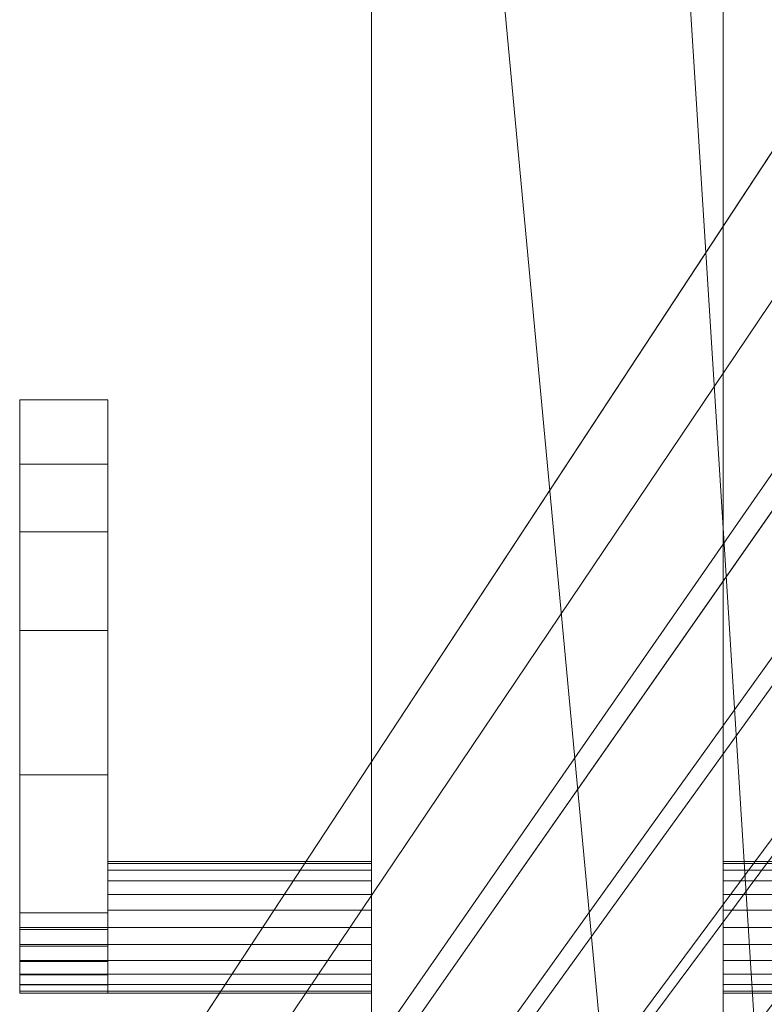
# Model space of a CAD drawing. Header units: inches. Extents: x 271 to 895, y -149 to 1304.
# Tile 95 of 256: x 309.66 to 313.89, y 9.76 to 15.36. Entities that reach past the tile are written whole.
import ezdxf

# ---------------------------------------------------------------- set-up
doc = ezdxf.new("R2010")
doc.units = ezdxf.units.IN
doc.header["$MEASUREMENT"] = 0
for name, color, linetype, lineweight in [('A-CLNG', 13, 'Continuous', 9), ('A-DOOR', 31, 'Continuous', 9), ('A-FLOR', 192, 'Continuous', 9), ('A-ROOF', 132, 'Continuous', 9), ('A-WALL', 90, 'Continuous', 9)]:
    doc.layers.add(name, color=color, linetype=linetype, lineweight=lineweight)

# ---------------------------------------------------------------- blocks, each defined once
blk = doc.blocks.new('Planitar - Single Door_Swapper - 7_0_ x 2_8_-5995056-_3D_')
at = {"layer": 'A-DOOR'}
mesh = blk.add_polyface(dxfattribs=at)
corners = [(-13.875, 2, 40), (-13.8622, 2, 40.0971), (-13.8248, 2, 40.1875), (-13.7652, 2, 40.2652), (-13.6875, 2, 40.3248), (-13.5971, 2, 40.3622), (-13.5, 2, 40.375), (-10.5, 2, 40.375), (-10.5, 2, 40.1875), (-10.8668, 2, 40.057), (-11.252, 2, 40), (-11.8125, 2, 40), (-12.6329, 2, 39.8976), (-13.4167, 2, 39.6344), (-13.5121, 2, 39.6252), (-13.6068, 2, 39.6405), (-13.6945, 2, 39.6794), (-13.7694, 2, 39.7392), (-13.8268, 2, 39.816), (-13.8627, 2, 39.9049)]
mesh.append_faces([[corners[k] for k in face] for face in [(12, 6, 11), (13, 6, 12), (15, 5, 14)]], dxfattribs={"vtx0": -1, "vtx1": -1})
mesh.append_faces([[corners[k] for k in face] for face in [(17, 2, 3, 16), (16, 3, 4), (14, 5, 6, 13), (11, 6, 7, 10)]], dxfattribs={"vtx0": -1, "vtx2": -1})
mesh.append_faces([[corners[k] for k in face] for face in [(17, 18, 2)]], dxfattribs={"vtx1": -1, "vtx2": -1})
mesh.append_faces([[corners[k] for k in face] for face in [(4, 5, 15, 16), (1, 2, 18, 19)]], dxfattribs={"vtx1": -1, "vtx3": -1})
mesh.append_faces([[corners[k] for k in face] for face in [(19, 0, 1)]], dxfattribs={"vtx2": -1})
mesh.append_faces([[corners[k] for k in face] for face in [(7, 8, 9, 10)]], dxfattribs={"vtx3": -1})
mesh = blk.add_polyface(dxfattribs=at)
corners = [(-13.875, 2, 40), (-13.875, 1.5, 40), (-13.8622, 1.5, 40.0971), (-13.8248, 1.5, 40.1875), (-13.7652, 1.5, 40.2652), (-13.6875, 1.5, 40.3248), (-13.5971, 1.5, 40.3622), (-13.5, 1.5, 40.375), (-13.5, 2, 40.375), (-13.5971, 2, 40.3622), (-13.6875, 2, 40.3248), (-13.7652, 2, 40.2652), (-13.8248, 2, 40.1875), (-13.8622, 2, 40.0971)]
mesh.append_faces([[corners[k] for k in face] for face in [(9, 6, 7, 8), (2, 13, 0, 1)]], dxfattribs={"vtx0": -1})
mesh.append_faces([[corners[k] for k in face] for face in [(10, 5, 6, 9), (5, 10, 11, 4), (12, 3, 4, 11), (13, 2, 3, 12)]], dxfattribs={"vtx0": -1, "vtx2": -1})
mesh = blk.add_polyface(dxfattribs=at)
corners = [(-13.4167, 2, 39.6344), (-13.4167, 1.5, 39.6344), (-13.5121, 1.5, 39.6252), (-13.6068, 1.5, 39.6405), (-13.6945, 1.5, 39.6794), (-13.7694, 1.5, 39.7392), (-13.8268, 1.5, 39.816), (-13.8627, 1.5, 39.9049), (-13.875, 1.5, 40), (-13.875, 2, 40), (-13.8627, 2, 39.9049), (-13.8268, 2, 39.816), (-13.7694, 2, 39.7392), (-13.6945, 2, 39.6794), (-13.6068, 2, 39.6405), (-13.5121, 2, 39.6252)]
mesh.append_faces([[corners[k] for k in face] for face in [(10, 7, 8, 9)]], dxfattribs={"vtx0": -1})
mesh.append_faces([[corners[k] for k in face] for face in [(11, 6, 7, 10), (12, 5, 6, 11), (5, 12, 13, 4), (14, 3, 4, 13), (15, 2, 3, 14)]], dxfattribs={"vtx0": -1, "vtx2": -1})
mesh.append_faces([[corners[k] for k in face] for face in [(0, 1, 2, 15)]], dxfattribs={"vtx2": -1})
mesh = blk.add_polyface(dxfattribs=at)
corners = [(-13.5, 1.5, 40.375), (-10.5, 1.5, 40.375), (-10.5, 2, 40.375), (-13.5, 2, 40.375)]
mesh.append_faces([[corners[k] for k in face] for face in [(0, 1, 2, 3)]])
mesh = blk.add_polyface(dxfattribs=at)
corners = [(-11.8125, 2, 40), (-11.8125, 1.5, 40), (-12.6329, 1.5, 39.8976), (-13.4167, 1.5, 39.6344), (-13.4167, 2, 39.6344), (-12.6329, 2, 39.8976)]
mesh.append_faces([[corners[k] for k in face] for face in [(3, 4, 5, 2), (0, 1, 2, 5)]], dxfattribs={"vtx2": -1})
mesh = blk.add_polyface(dxfattribs=at)
corners = [(-11.252, 1.5, 40), (-11.8125, 1.5, 40), (-11.8125, 2, 40), (-11.252, 2, 40)]
mesh.append_faces([[corners[k] for k in face] for face in [(0, 1, 2, 3)]])
mesh = blk.add_polyface(dxfattribs=at)
corners = [(-10.5, 2, 40.1875), (-10.5, 1.5, 40.1875), (-10.8668, 1.5, 40.057), (-11.252, 1.5, 40), (-11.252, 2, 40), (-10.8668, 2, 40.057)]
mesh.append_faces([[corners[k] for k in face] for face in [(3, 4, 5, 2), (0, 1, 2, 5)]], dxfattribs={"vtx2": -1})
mesh = blk.add_polyface(dxfattribs=at)
corners = [(-10.5, 1.5, 40.375), (-10.5, 1.5, 40.1875), (-10.5, 2, 40.1875), (-10.5, 2, 40.375)]
mesh.append_faces([[corners[k] for k in face] for face in [(0, 1, 2, 3)]])
mesh = blk.add_polyface(dxfattribs=at)
corners = [(-13.875, 1.5, 40), (-13.8627, 1.5, 39.9049), (-13.8268, 1.5, 39.816), (-13.7694, 1.5, 39.7392), (-13.6945, 1.5, 39.6794), (-13.6068, 1.5, 39.6405), (-13.5121, 1.5, 39.6252), (-13.4167, 1.5, 39.6344), (-12.6329, 1.5, 39.8976), (-11.8125, 1.5, 40), (-11.252, 1.5, 40), (-10.8668, 1.5, 40.057), (-10.5, 1.5, 40.1875), (-10.5, 1.5, 40.375), (-13.5, 1.5, 40.375), (-13.5971, 1.5, 40.3622), (-13.6875, 1.5, 40.3248), (-13.7652, 1.5, 40.2652), (-13.8248, 1.5, 40.1875), (-13.8622, 1.5, 40.0971)]
mesh.append_faces([[corners[k] for k in face] for face in [(13, 11, 12)]], dxfattribs={"vtx0": -1})
mesh.append_faces([[corners[k] for k in face] for face in [(17, 3, 4, 16), (14, 8, 9, 13), (6, 14, 15)]], dxfattribs={"vtx0": -1, "vtx2": -1})
mesh.append_faces([[corners[k] for k in face] for face in [(14, 6, 7, 8), (13, 9, 10, 11)]], dxfattribs={"vtx0": -1, "vtx3": -1})
mesh.append_faces([[corners[k] for k in face] for face in [(1, 2, 19, 0)]], dxfattribs={"vtx1": -1})
mesh.append_faces([[corners[k] for k in face] for face in [(4, 5, 16), (17, 18, 3)]], dxfattribs={"vtx1": -1, "vtx2": -1})
mesh.append_faces([[corners[k] for k in face] for face in [(2, 3, 18, 19), (5, 6, 15, 16)]], dxfattribs={"vtx1": -1, "vtx3": -1})
mesh = blk.add_polyface(dxfattribs=at)
corners = [(-13.125, 1.5, 40), (-13.1378, 1.5, 39.9029), (-13.1752, 1.5, 39.8125), (-13.2348, 1.5, 39.7348), (-13.3125, 1.5, 39.6752), (-13.4029, 1.5, 39.6378), (-13.5, 1.5, 39.625), (-13.5971, 1.5, 39.6378), (-13.6875, 1.5, 39.6752), (-13.7652, 1.5, 39.7348), (-13.8248, 1.5, 39.8125), (-13.8622, 1.5, 39.9029), (-13.875, 1.5, 40), (-13.8622, 1.5, 40.0971), (-13.8248, 1.5, 40.1875), (-13.7652, 1.5, 40.2652), (-13.6875, 1.5, 40.3248), (-13.5971, 1.5, 40.3622), (-13.5, 1.5, 40.375), (-13.4029, 1.5, 40.3622), (-13.3125, 1.5, 40.3248), (-13.2348, 1.5, 40.2652), (-13.1752, 1.5, 40.1875), (-13.1378, 1.5, 40.0971)]
mesh.append_faces([[corners[k] for k in face] for face in [(1, 22, 23, 0)]], dxfattribs={"vtx0": -1})
mesh.append_faces([[corners[k] for k in face] for face in [(13, 16, 10, 12), (10, 16, 7, 9)]], dxfattribs={"vtx0": -1, "vtx1": -1, "vtx2": -1})
mesh.append_faces([[corners[k] for k in face] for face in [(7, 16, 1, 4)]], dxfattribs={"vtx0": -1, "vtx1": -1, "vtx2": -1, "vtx3": -1})
mesh.append_faces([[corners[k] for k in face] for face in [(8, 9, 7)]], dxfattribs={"vtx1": -1})
mesh.append_faces([[corners[k] for k in face] for face in [(16, 17, 20, 1)]], dxfattribs={"vtx1": -1, "vtx2": -1, "vtx3": -1})
mesh.append_faces([[corners[k] for k in face] for face in [(14, 15, 16, 13), (5, 6, 7, 4), (10, 11, 12)]], dxfattribs={"vtx2": -1})
mesh.append_faces([[corners[k] for k in face] for face in [(20, 21, 22, 1)]], dxfattribs={"vtx2": -1, "vtx3": -1})
mesh.append_faces([[corners[k] for k in face] for face in [(17, 18, 19, 20), (1, 2, 3, 4)]], dxfattribs={"vtx3": -1})
mesh = blk.add_polyface(dxfattribs=at)
corners = [(-13.875, 0, 40), (-13.875, 1.5, 40), (-13.8622, 1.5, 39.9029), (-13.8248, 1.5, 39.8125), (-13.7652, 1.5, 39.7348), (-13.6875, 1.5, 39.6752), (-13.5971, 1.5, 39.6378), (-13.5, 1.5, 39.625), (-13.4029, 1.5, 39.6378), (-13.3125, 1.5, 39.6752), (-13.2348, 1.5, 39.7348), (-13.1752, 1.5, 39.8125), (-13.1378, 1.5, 39.9029), (-13.125, 1.5, 40), (-13.125, 0, 40), (-13.1378, 0, 39.9029), (-13.1752, 0, 39.8125), (-13.2348, 0, 39.7348), (-13.3125, 0, 39.6752), (-13.4029, 0, 39.6378), (-13.5, 0, 39.625), (-13.5971, 0, 39.6378), (-13.6875, 0, 39.6752), (-13.7652, 0, 39.7348), (-13.8248, 0, 39.8125), (-13.8622, 0, 39.9029)]
mesh.append_faces([[corners[k] for k in face] for face in [(15, 12, 13, 14), (2, 25, 0, 1)]], dxfattribs={"vtx0": -1})
mesh.append_faces([[corners[k] for k in face] for face in [(16, 11, 12, 15), (18, 9, 10, 17), (17, 10, 11, 16), (19, 8, 9, 18), (8, 19, 20, 7), (21, 6, 7, 20), (22, 5, 6, 21), (24, 3, 4, 23), (23, 4, 5, 22), (25, 2, 3, 24)]], dxfattribs={"vtx0": -1, "vtx2": -1})
mesh = blk.add_polyface(dxfattribs=at)
corners = [(-13.125, 0, 40), (-13.125, 1.5, 40), (-13.1378, 1.5, 40.0971), (-13.1752, 1.5, 40.1875), (-13.2348, 1.5, 40.2652), (-13.3125, 1.5, 40.3248), (-13.4029, 1.5, 40.3622), (-13.5, 1.5, 40.375), (-13.5971, 1.5, 40.3622), (-13.6875, 1.5, 40.3248), (-13.7652, 1.5, 40.2652), (-13.8248, 1.5, 40.1875), (-13.8622, 1.5, 40.0971), (-13.875, 1.5, 40), (-13.875, 0, 40), (-13.8622, 0, 40.0971), (-13.8248, 0, 40.1875), (-13.7652, 0, 40.2652), (-13.6875, 0, 40.3248), (-13.5971, 0, 40.3622), (-13.5, 0, 40.375), (-13.4029, 0, 40.3622), (-13.3125, 0, 40.3248), (-13.2348, 0, 40.2652), (-13.1752, 0, 40.1875), (-13.1378, 0, 40.0971)]
mesh.append_faces([[corners[k] for k in face] for face in [(15, 12, 13, 14), (2, 25, 0, 1)]], dxfattribs={"vtx0": -1})
mesh.append_faces([[corners[k] for k in face] for face in [(16, 11, 12, 15), (18, 9, 10, 17), (17, 10, 11, 16), (19, 8, 9, 18), (8, 19, 20, 7), (21, 6, 7, 20), (22, 5, 6, 21), (24, 3, 4, 23), (23, 4, 5, 22), (25, 2, 3, 24)]], dxfattribs={"vtx0": -1, "vtx2": -1})
mesh = blk.add_polyface(dxfattribs=at)
corners = [(-13.125, 0, 40), (-13.1378, 0, 40.0971), (-13.1752, 0, 40.1875), (-13.2348, 0, 40.2652), (-13.3125, 0, 40.3248), (-13.4029, 0, 40.3622), (-13.5, 0, 40.375), (-13.5971, 0, 40.3622), (-13.6875, 0, 40.3248), (-13.7652, 0, 40.2652), (-13.8248, 0, 40.1875), (-13.8622, 0, 40.0971), (-13.875, 0, 40), (-13.8622, 0, 39.9029), (-13.8248, 0, 39.8125), (-13.7652, 0, 39.7348), (-13.6875, 0, 39.6752), (-13.5971, 0, 39.6378), (-13.5, 0, 39.625), (-13.4029, 0, 39.6378), (-13.3125, 0, 39.6752), (-13.2348, 0, 39.7348), (-13.1752, 0, 39.8125), (-13.1378, 0, 39.9029)]
mesh.append_faces([[corners[k] for k in face] for face in [(7, 5, 6)]], dxfattribs={"vtx0": -1})
mesh.append_faces([[corners[k] for k in face] for face in [(8, 11, 14)]], dxfattribs={"vtx0": -1, "vtx1": -1, "vtx2": -1})
mesh.append_faces([[corners[k] for k in face] for face in [(23, 4, 17, 20), (8, 14, 17, 4)]], dxfattribs={"vtx0": -1, "vtx1": -1, "vtx2": -1, "vtx3": -1})
mesh.append_faces([[corners[k] for k in face] for face in [(10, 11, 8, 9)]], dxfattribs={"vtx1": -1})
mesh.append_faces([[corners[k] for k in face] for face in [(7, 8, 4, 5)]], dxfattribs={"vtx1": -1, "vtx3": -1})
mesh.append_faces([[corners[k] for k in face] for face in [(15, 16, 17, 14), (12, 13, 14, 11), (21, 22, 23, 20)]], dxfattribs={"vtx2": -1})
mesh.append_faces([[corners[k] for k in face] for face in [(2, 3, 4, 23)]], dxfattribs={"vtx2": -1, "vtx3": -1})
mesh.append_faces([[corners[k] for k in face] for face in [(17, 18, 19, 20), (23, 0, 1, 2)]], dxfattribs={"vtx3": -1})
mesh = blk.add_polyface(dxfattribs=at)
corners = [(-13.125, -2, 40), (-13.1378, -2, 39.9029), (-13.1752, -2, 39.8125), (-13.2348, -2, 39.7348), (-13.3125, -2, 39.6752), (-13.4029, -2, 39.6378), (-13.5, -2, 39.625), (-13.5971, -2, 39.6378), (-13.6875, -2, 39.6752), (-13.7652, -2, 39.7348), (-13.8248, -2, 39.8125), (-13.8622, -2, 39.9029), (-13.875, -2, 40), (-13.8622, -2, 40.0971), (-13.8248, -2, 40.1875), (-13.7652, -2, 40.2652), (-13.6875, -2, 40.3248), (-13.5971, -2, 40.3622), (-13.5, -2, 40.375), (-13.4029, -2, 40.3622), (-13.3125, -2, 40.3248), (-13.2348, -2, 40.2652), (-13.1752, -2, 40.1875), (-13.1378, -2, 40.0971)]
mesh.append_faces([[corners[k] for k in face] for face in [(7, 5, 6)]], dxfattribs={"vtx0": -1})
mesh.append_faces([[corners[k] for k in face] for face in [(8, 11, 14)]], dxfattribs={"vtx0": -1, "vtx1": -1, "vtx2": -1})
mesh.append_faces([[corners[k] for k in face] for face in [(23, 4, 17, 20), (8, 14, 17, 4)]], dxfattribs={"vtx0": -1, "vtx1": -1, "vtx2": -1, "vtx3": -1})
mesh.append_faces([[corners[k] for k in face] for face in [(10, 11, 8, 9)]], dxfattribs={"vtx1": -1})
mesh.append_faces([[corners[k] for k in face] for face in [(7, 8, 4, 5)]], dxfattribs={"vtx1": -1, "vtx3": -1})
mesh.append_faces([[corners[k] for k in face] for face in [(15, 16, 17, 14), (12, 13, 14, 11), (21, 22, 23, 20)]], dxfattribs={"vtx2": -1})
mesh.append_faces([[corners[k] for k in face] for face in [(2, 3, 4, 23)]], dxfattribs={"vtx2": -1, "vtx3": -1})
mesh.append_faces([[corners[k] for k in face] for face in [(17, 18, 19, 20), (23, 0, 1, 2)]], dxfattribs={"vtx3": -1})
mesh = blk.add_polyface(dxfattribs=at)
corners = [(-13.125, -2, 40), (-13.125, -3.5, 40), (-13.1378, -3.5, 39.9029), (-13.1752, -3.5, 39.8125), (-13.2348, -3.5, 39.7348), (-13.3125, -3.5, 39.6752), (-13.4029, -3.5, 39.6378), (-13.5, -3.5, 39.625), (-13.5971, -3.5, 39.6378), (-13.6875, -3.5, 39.6752), (-13.7652, -3.5, 39.7348), (-13.8248, -3.5, 39.8125), (-13.8622, -3.5, 39.9029), (-13.875, -3.5, 40), (-13.875, -2, 40), (-13.8622, -2, 39.9029), (-13.8248, -2, 39.8125), (-13.7652, -2, 39.7348), (-13.6875, -2, 39.6752), (-13.5971, -2, 39.6378), (-13.5, -2, 39.625), (-13.4029, -2, 39.6378), (-13.3125, -2, 39.6752), (-13.2348, -2, 39.7348), (-13.1752, -2, 39.8125), (-13.1378, -2, 39.9029)]
mesh.append_faces([[corners[k] for k in face] for face in [(15, 12, 13, 14), (2, 25, 0, 1)]], dxfattribs={"vtx0": -1})
mesh.append_faces([[corners[k] for k in face] for face in [(16, 11, 12, 15), (18, 9, 10, 17), (17, 10, 11, 16), (19, 8, 9, 18), (8, 19, 20, 7), (21, 6, 7, 20), (22, 5, 6, 21), (24, 3, 4, 23), (23, 4, 5, 22), (25, 2, 3, 24)]], dxfattribs={"vtx0": -1, "vtx2": -1})
mesh = blk.add_polyface(dxfattribs=at)
corners = [(-13.875, -2, 40), (-13.875, -3.5, 40), (-13.8622, -3.5, 40.0971), (-13.8248, -3.5, 40.1875), (-13.7652, -3.5, 40.2652), (-13.6875, -3.5, 40.3248), (-13.5971, -3.5, 40.3622), (-13.5, -3.5, 40.375), (-13.4029, -3.5, 40.3622), (-13.3125, -3.5, 40.3248), (-13.2348, -3.5, 40.2652), (-13.1752, -3.5, 40.1875), (-13.1378, -3.5, 40.0971), (-13.125, -3.5, 40), (-13.125, -2, 40), (-13.1378, -2, 40.0971), (-13.1752, -2, 40.1875), (-13.2348, -2, 40.2652), (-13.3125, -2, 40.3248), (-13.4029, -2, 40.3622), (-13.5, -2, 40.375), (-13.5971, -2, 40.3622), (-13.6875, -2, 40.3248), (-13.7652, -2, 40.2652), (-13.8248, -2, 40.1875), (-13.8622, -2, 40.0971)]
mesh.append_faces([[corners[k] for k in face] for face in [(15, 12, 13, 14), (2, 25, 0, 1)]], dxfattribs={"vtx0": -1})
mesh.append_faces([[corners[k] for k in face] for face in [(16, 11, 12, 15), (18, 9, 10, 17), (17, 10, 11, 16), (19, 8, 9, 18), (8, 19, 20, 7), (21, 6, 7, 20), (22, 5, 6, 21), (24, 3, 4, 23), (23, 4, 5, 22), (25, 2, 3, 24)]], dxfattribs={"vtx0": -1, "vtx2": -1})
blk = doc.blocks.new('Planitar - Swap_Flush Panel - Planitar - Swap_Flush Panel-5960983-_3D_')
at = {"layer": 'A-DOOR'}
mesh = blk.add_polyface(dxfattribs=at)
corners = [(-16, -1), (-16, 1), (16, 1), (16, -1)]
mesh.append_faces([[corners[k] for k in face] for face in [(0, 1, 2, 3)]])
mesh = blk.add_polyface(dxfattribs=at)
corners = [(16, 1), (-16, 1), (-16, 1, 84), (16, 1, 84)]
mesh.append_faces([[corners[k] for k in face] for face in [(0, 1, 2, 3)]])
mesh = blk.add_polyface(dxfattribs=at)
corners = [(16, 1, 84), (-16, 1, 84), (-16, -1, 84), (16, -1, 84)]
mesh.append_faces([[corners[k] for k in face] for face in [(0, 1, 2, 3)]])
mesh = blk.add_polyface(dxfattribs=at)
corners = [(-16, -1), (16, -1), (16, -1, 84), (-16, -1, 84)]
mesh.append_faces([[corners[k] for k in face] for face in [(0, 1, 2, 3)]])

msp = doc.modelspace()

# ---------------------------------------------------------------- block references
at = {"layer": 'A-DOOR', "rotation": 89.99999999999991}
for name, p in [('Planitar - Swap_Flush Panel - Planitar - Swap_Flush Panel-5960983-_3D_', (312.6557, 23.7004, -54)), ('Planitar - Single Door_Swapper - 7_0_ x 2_8_-5995056-_3D_', (311.6557, 23.7004, -54))]:
    msp.add_blockref(name, p, dxfattribs=at)

# ---------------------------------------------------------------- meshes
at = {"layer": 'A-CLNG'}
mesh = msp.add_polyface(dxfattribs=at)
corners = [(853.4057, 143.9504, 112), (853.4057, -15.2996, 112), (868.4095, -15.2996, 112), (868.4095, 143.9504, 112), (307.6557, -17.0304, 112), (307.6557, 91.7004, 112), (283.6648, 91.7004, 112), (283.6648, -17.0304, 112), (307.6557, 107.7004, 112), (307.6557, 327.0366, 112), (296.4057, 327.0366, 112), (296.4057, 107.7004, 112), (307.6557, 343.0365, 112), (307.6557, 488.2004, 112), (307.6557, 492.2004, 112), (306.6557, 492.2004, 112), (296.4057, 492.2004, 112), (296.4057, 343.0365, 112)]
mesh.append_faces([[corners[k] for k in face] for face in [(2, 3, 0, 1), (5, 6, 7, 4), (9, 10, 11, 8)]])
mesh.append_faces([[corners[k] for k in face] for face in [(17, 12, 13, 16)]], dxfattribs={"vtx2": -1})
mesh.append_faces([[corners[k] for k in face] for face in [(13, 14, 15, 16)]], dxfattribs={"vtx3": -1})
mesh = msp.add_polyface(dxfattribs=at)
corners = [(853.4057, 143.9504, 111.5), (868.4095, 143.9504, 111.5), (868.4095, -15.2996, 111.5), (853.4057, -15.2996, 111.5), (307.6557, -17.0304, 111.5), (283.6648, -17.0304, 111.5), (283.6648, 91.7004, 111.5), (307.6557, 91.7004, 111.5), (307.6557, 107.7004, 111.5), (296.4057, 107.7004, 111.5), (296.4057, 327.0366, 111.5), (307.6557, 327.0366, 111.5), (307.6557, 343.0365, 111.5), (296.4057, 343.0365, 111.5), (296.4057, 492.2004, 111.5), (306.6557, 492.2004, 111.5), (307.6557, 492.2004, 111.5)]
mesh.append_faces([[corners[k] for k in face] for face in [(1, 2, 3, 0), (7, 4, 5, 6), (8, 9, 10, 11)]])
mesh.append_faces([[corners[k] for k in face] for face in [(15, 13, 14)]], dxfattribs={"vtx0": -1})
mesh.append_faces([[corners[k] for k in face] for face in [(12, 13, 15, 16)]], dxfattribs={"vtx1": -1})
mesh = msp.add_polyface(dxfattribs=at)
corners = [(304.4057, 101.2004, 225.962), (291.6649, 101.2004, 216.62), (291.6649, -19.2996, 216.62), (405.4095, -19.2996, 300.0211), (405.4095, 142.7004, 300.0211), (304.4057, 142.7004, 225.962), (324.0269, 85.7634, 240.3489), (323.2044, 85.8633, 239.7458), (322.4297, 86.1571, 239.1777), (321.7478, 86.6278, 238.6777), (321.1983, 87.248, 238.2748), (320.8133, 87.9817, 237.9925), (320.615, 88.7861, 237.8471), (320.615, 89.6147, 237.8471), (320.8133, 90.4192, 237.9925), (321.1983, 91.1529, 238.2748), (321.7478, 91.7731, 238.6777), (322.4297, 92.2438, 239.1777), (323.2044, 92.5376, 239.7458), (324.0269, 92.6374, 240.3489), (324.8495, 92.5376, 240.952), (325.6242, 92.2438, 241.52), (326.3061, 91.7731, 242.02), (326.8556, 91.1529, 242.4229), (327.2406, 90.4192, 242.7052), (327.4389, 89.6147, 242.8506), (327.4389, 88.7861, 242.8506), (327.2406, 87.9817, 242.7052), (326.8556, 87.248, 242.4229), (326.3061, 86.6278, 242.02), (325.6242, 86.1571, 241.52), (324.8495, 85.8633, 240.952), (378.8038, 85.7634, 280.5129), (377.9813, 85.8633, 279.9098), (377.2066, 86.1571, 279.3418), (376.5247, 86.6278, 278.8418), (375.9752, 87.248, 278.4389), (375.5901, 87.9817, 278.1566), (375.3919, 88.7861, 278.0112), (375.3919, 89.6147, 278.0112), (375.5901, 90.4192, 278.1566), (375.9752, 91.1529, 278.4389), (376.5247, 91.7731, 278.8418), (377.2066, 92.2438, 279.3418), (377.9813, 92.5376, 279.9098), (378.8038, 92.6374, 280.5129), (379.6263, 92.5376, 281.116), (380.4011, 92.2438, 281.6841), (381.083, 91.7731, 282.1841), (381.6324, 91.1529, 282.5869), (382.0175, 90.4192, 282.8693), (382.2158, 89.6147, 283.0147), (382.2158, 88.7861, 283.0147), (382.0175, 87.9817, 282.8693), (381.6324, 87.248, 282.5869), (381.083, 86.6278, 282.1841), (380.4011, 86.1571, 281.6841), (379.6263, 85.8633, 281.116), (324.0269, 21.7634, 240.3489), (323.2044, 21.8633, 239.7458), (322.4297, 22.1571, 239.1777), (321.7478, 22.6278, 238.6777), (321.1983, 23.248, 238.2748), (320.8133, 23.9817, 237.9925), (320.615, 24.7861, 237.8471), (320.615, 25.6147, 237.8471), (320.8133, 26.4192, 237.9925), (321.1983, 27.1529, 238.2748), (321.7478, 27.7731, 238.6777), (322.4297, 28.2437, 239.1777), (323.2044, 28.5376, 239.7458), (324.0269, 28.6374, 240.3489), (324.8495, 28.5376, 240.952), (325.6242, 28.2437, 241.52), (326.3061, 27.7731, 242.02), (326.8556, 27.1529, 242.4229), (327.2406, 26.4192, 242.7052), (327.4389, 25.6147, 242.8506), (327.4389, 24.7861, 242.8506), (327.2406, 23.9817, 242.7052), (326.8556, 23.248, 242.4229), (326.3061, 22.6278, 242.02), (325.6242, 22.1571, 241.52), (324.8495, 21.8633, 240.952), (378.8038, 21.7634, 280.5129), (377.9813, 21.8633, 279.9098), (377.2066, 22.1571, 279.3418), (376.5247, 22.6278, 278.8418), (375.9752, 23.248, 278.4389), (375.5901, 23.9817, 278.1566), (375.3919, 24.7861, 278.0112), (375.3919, 25.6147, 278.0112), (375.5901, 26.4192, 278.1566), (375.9752, 27.1529, 278.4389), (376.5247, 27.7731, 278.8418), (377.2066, 28.2437, 279.3418), (377.9813, 28.5376, 279.9098), (378.8038, 28.6374, 280.5129), (379.6263, 28.5376, 281.116), (380.4011, 28.2437, 281.6841), (381.083, 27.7731, 282.1841), (381.6324, 27.1529, 282.5869), (382.0175, 26.4192, 282.8693), (382.2158, 25.6147, 283.0147), (382.2158, 24.7861, 283.0147), (382.0175, 23.9817, 282.8693), (381.6324, 23.248, 282.5869), (381.083, 22.6278, 282.1841), (380.4011, 22.1571, 281.6841), (379.6263, 21.8633, 281.116)]
mesh.append_faces([[corners[k] for k in face] for face in [(62, 2, 61), (80, 89, 79), (76, 92, 75), (3, 82, 2), (12, 0, 11), (1, 10, 0), (19, 0, 18), (90, 79, 89), (87, 82, 86), (93, 75, 92), (92, 77, 91), (107, 3, 106), (103, 3, 102), (27, 38, 26), (40, 24, 39), (42, 22, 41), (43, 5, 42), (41, 23, 40), (48, 4, 47), (45, 4, 44)]], dxfattribs={"vtx0": -1, "vtx1": -1})
mesh.append_faces([[corners[k] for k in face] for face in [(10, 1, 67), (5, 22, 42), (3, 53, 102), (3, 86, 82)]], dxfattribs={"vtx0": -1, "vtx1": -1, "vtx2": -1})
mesh.append_faces([[corners[k] for k in face] for face in [(28, 75, 93, 36)]], dxfattribs={"vtx0": -1, "vtx1": -1, "vtx2": -1, "vtx3": -1})
mesh.append_faces([[corners[k] for k in face] for face in [(2, 62, 63), (2, 63, 64), (2, 58, 59), (65, 1, 2, 64), (10, 67, 68, 9), (8, 69, 70, 7), (9, 68, 69, 8), (1, 65, 66), (1, 66, 67), (88, 80, 81), (31, 72, 73, 30), (91, 77, 78, 90), (19, 5, 0), (37, 27, 28), (40, 23, 24), (92, 76, 77), (81, 87, 88), (35, 94, 95, 34), (36, 93, 94, 35), (3, 107, 108), (3, 104, 105), (80, 88, 89), (43, 4, 5), (4, 43, 44), (4, 51, 52, 3), (3, 52, 53), (4, 48, 49)]], dxfattribs={"vtx0": -1, "vtx2": -1})
mesh.append_faces([[corners[k] for k in face] for face in [(60, 61, 2), (59, 60, 2), (83, 58, 2), (82, 83, 2), (78, 79, 90), (81, 82, 87), (70, 71, 7), (12, 13, 0), (13, 14, 0), (10, 11, 0), (15, 16, 0), (17, 18, 0), (16, 17, 0), (14, 15, 0), (31, 6, 72), (20, 21, 5), (19, 20, 5), (24, 25, 39), (22, 23, 41), (21, 22, 5), (85, 86, 3), (109, 84, 3), (108, 109, 3), (105, 106, 3), (84, 85, 3), (103, 104, 3), (37, 38, 27), (36, 37, 28), (46, 47, 4), (45, 46, 4), (49, 50, 4), (50, 51, 4)]], dxfattribs={"vtx1": -1, "vtx2": -1})
mesh.append_faces([[corners[k] for k in face] for face in [(71, 72, 6, 7), (74, 75, 28, 29), (73, 74, 29, 30), (96, 97, 32, 33), (95, 96, 33, 34), (99, 100, 55, 56), (98, 99, 56, 57), (101, 102, 53, 54), (100, 101, 54, 55), (97, 98, 57, 32), (38, 39, 25, 26)]], dxfattribs={"vtx1": -1, "vtx3": -1})
mesh = msp.add_polyface(dxfattribs=at)
corners = [(291.6649, 101.2004, 216), (304.4057, 101.2004, 225.342), (304.4057, 142.7004, 225.342), (405.4095, 142.7004, 299.401), (405.4095, -19.2996, 299.401), (291.6649, -19.2996, 216), (321.2993, 91.2916, 237.7289), (321.2993, 87.1093, 237.7289), (321.8457, 86.5443, 238.1295), (322.5061, 86.1182, 238.6138), (323.2461, 85.8533, 239.1563), (324.0269, 85.7634, 239.7289), (324.8495, 85.8633, 240.332), (325.6242, 86.1571, 240.9), (326.3061, 86.6278, 241.4), (326.8556, 87.248, 241.8029), (327.2406, 87.9817, 242.0852), (327.4389, 88.7861, 242.2306), (327.4389, 89.6147, 242.2306), (327.2406, 90.4192, 242.0852), (326.8556, 91.1529, 241.8029), (326.3061, 91.7731, 241.4), (325.6242, 92.2438, 240.9), (324.8495, 92.5376, 240.332), (324.0269, 92.6374, 239.7289), (323.2461, 92.5476, 239.1563), (322.5061, 92.2827, 238.6138), (321.8457, 91.8566, 238.1295), (376.0762, 91.2916, 277.8929), (376.0762, 87.1093, 277.8929), (376.6225, 86.5443, 278.2936), (377.283, 86.1182, 278.7778), (378.023, 85.8533, 279.3204), (378.8038, 85.7634, 279.8929), (379.6263, 85.8633, 280.496), (380.4011, 86.1571, 281.0641), (381.083, 86.6278, 281.5641), (381.6324, 87.248, 281.9669), (382.0175, 87.9817, 282.2493), (382.2158, 88.7861, 282.3947), (382.2158, 89.6147, 282.3947), (382.0175, 90.4192, 282.2493), (381.6324, 91.1529, 281.9669), (381.083, 91.7731, 281.5641), (380.4011, 92.2438, 281.0641), (379.6263, 92.5376, 280.496), (378.8038, 92.6374, 279.8929), (378.023, 92.5476, 279.3204), (377.283, 92.2827, 278.7778), (376.6225, 91.8566, 278.2936), (321.2993, 27.2916, 237.7289), (321.2993, 23.1093, 237.7289), (321.8457, 22.5443, 238.1295), (322.5061, 22.1182, 238.6138), (323.2461, 21.8533, 239.1563), (324.0269, 21.7634, 239.7289), (324.8495, 21.8633, 240.332), (325.6242, 22.1571, 240.9), (326.3061, 22.6278, 241.4), (326.8556, 23.248, 241.8029), (327.2406, 23.9817, 242.0852), (327.4389, 24.7861, 242.2306), (327.4389, 25.6147, 242.2306), (327.2406, 26.4192, 242.0852), (326.8556, 27.1529, 241.8029), (326.3061, 27.7731, 241.4), (325.6242, 28.2437, 240.9), (324.8495, 28.5376, 240.332), (324.0269, 28.6374, 239.7289), (323.2461, 28.5476, 239.1563), (322.5061, 28.2827, 238.6138), (321.8457, 27.8566, 238.1295), (376.0762, 27.2916, 277.8929), (376.0762, 23.1093, 277.8929), (376.6225, 22.5443, 278.2936), (377.283, 22.1182, 278.7778), (378.023, 21.8533, 279.3204), (378.8038, 21.7634, 279.8929), (379.6263, 21.8633, 280.496), (380.4011, 22.1571, 281.0641), (381.083, 22.6278, 281.5641), (381.6324, 23.248, 281.9669), (382.0175, 23.9817, 282.2493), (382.2158, 24.7861, 282.3947), (382.2158, 25.6147, 282.3947), (382.0175, 26.4192, 282.2493), (381.6324, 27.1529, 281.9669), (381.083, 27.7731, 281.5641), (380.4011, 28.2437, 281.0641), (379.6263, 28.5376, 280.496), (378.8038, 28.6374, 279.8929), (378.023, 28.5476, 279.3204), (377.283, 28.2827, 278.7778), (376.6225, 27.8566, 278.2936)]
mesh.append_faces([[corners[k] for k in face] for face in [(82, 4, 81), (76, 4, 75), (41, 3, 40), (39, 4, 38), (48, 3, 47), (47, 3, 46), (59, 73, 58), (58, 74, 57), (60, 73, 59), (53, 5, 52), (52, 5, 51), (5, 57, 4), (16, 29, 15), (21, 28, 20), (24, 2, 23), (20, 28, 19)]], dxfattribs={"vtx0": -1, "vtx1": -1})
mesh.append_faces([[corners[k] for k in face] for face in [(4, 85, 38), (4, 57, 75), (21, 2, 49), (0, 7, 50)]], dxfattribs={"vtx0": -1, "vtx1": -1, "vtx2": -1})
mesh.append_faces([[corners[k] for k in face] for face in [(15, 29, 72, 64)]], dxfattribs={"vtx0": -1, "vtx1": -1, "vtx2": -1, "vtx3": -1})
mesh.append_faces([[corners[k] for k in face] for face in [(4, 82, 83), (4, 78, 79), (36, 87, 88, 35), (37, 86, 87, 36), (38, 85, 86, 37), (57, 74, 75), (58, 73, 74), (33, 90, 91, 32), (34, 89, 90, 33), (31, 92, 93, 30), (32, 91, 92, 31), (35, 88, 89, 34), (3, 41, 42), (3, 42, 43), (3, 45, 46), (48, 2, 3), (21, 49, 28), (18, 28, 29, 17), (29, 16, 17), (72, 63, 64), (14, 65, 66, 13), (15, 64, 65, 14), (5, 53, 54), (1, 26, 27), (7, 0, 1), (72, 62, 63)]], dxfattribs={"vtx0": -1, "vtx2": -1})
mesh.append_faces([[corners[k] for k in face] for face in [(80, 81, 4), (79, 80, 4), (84, 85, 4), (83, 84, 4), (77, 78, 4), (76, 77, 4), (44, 45, 3), (43, 44, 3), (48, 49, 2), (60, 61, 73), (55, 56, 5), (54, 55, 5), (56, 57, 5), (18, 19, 28), (22, 23, 2), (21, 22, 2), (6, 7, 1), (27, 6, 1), (25, 26, 1), (24, 25, 2), (1, 2, 25)]], dxfattribs={"vtx1": -1, "vtx2": -1})
mesh.append_faces([[corners[k] for k in face] for face in [(93, 72, 29, 30), (72, 73, 61, 62), (39, 40, 3, 4), (66, 67, 12, 13), (69, 70, 9, 10), (68, 69, 10, 11), (50, 51, 5, 0), (71, 50, 7, 8), (70, 71, 8, 9), (67, 68, 11, 12)]], dxfattribs={"vtx1": -1, "vtx3": -1})
at = {"layer": 'A-FLOR'}
mesh = msp.add_polyface(dxfattribs=at)
corners = [(473.4057, 522.7004, 118), (553.1557, 522.7004, 118), (559.1557, 522.7004, 118), (754.1599, 522.7004, 118), (758.6599, 522.7004, 118), (818.1557, 522.7004, 118), (818.1557, 332.9504, 118), (844.4057, 332.9504, 118), (844.4057, 135.9504, 118), (860.4095, 135.9504, 118), (860.4095, -19.2996, 118), (689.4095, -19.2996, 118), (689.4095, 62.9504, 118), (601.6557, 62.9504, 118), (601.6557, 250.2004, 118), (557.1557, 250.2004, 118), (547.4019, 250.2004, 118), (547.4019, 162.4504, 118), (547.4019, 62.9504, 118), (566.9095, 62.9504, 118), (566.9095, -19.2996, 118), (547.4019, -19.2996, 118), (540.9019, -19.2996, 118), (315.6557, -19.2996, 118), (307.6557, -19.2996, 118), (291.6649, -19.2996, 118), (291.6649, 91.7004, 118), (291.6649, 101.2004, 118), (304.4057, 101.2004, 118), (304.4057, 107.7004, 118), (304.4057, 317.7004, 118), (305.9057, 317.7004, 118), (305.9057, 484.2004, 118), (473.4057, 484.2004, 118)]
mesh.append_faces([[corners[k] for k in face] for face in [(20, 18, 19)]], dxfattribs={"vtx0": -1})
mesh.append_faces([[corners[k] for k in face] for face in [(31, 16, 29, 30)]], dxfattribs={"vtx0": -1, "vtx1": -1})
mesh.append_faces([[corners[k] for k in face] for face in [(33, 15, 16, 31), (18, 22, 23, 28), (2, 14, 15, 33), (14, 2, 3, 6)]], dxfattribs={"vtx0": -1, "vtx2": -1, "vtx3": -1})
mesh.append_faces([[corners[k] for k in face] for face in [(29, 16, 17, 18), (18, 20, 21, 22)]], dxfattribs={"vtx0": -1, "vtx3": -1})
mesh.append_faces([[corners[k] for k in face] for face in [(32, 33, 31)]], dxfattribs={"vtx1": -1})
mesh.append_faces([[corners[k] for k in face] for face in [(28, 29, 18)]], dxfattribs={"vtx1": -1, "vtx2": -1})
mesh.append_faces([[corners[k] for k in face] for face in [(24, 25, 26, 23), (4, 5, 6, 3), (8, 9, 10)]], dxfattribs={"vtx2": -1})
mesh.append_faces([[corners[k] for k in face] for face in [(26, 27, 28, 23), (6, 7, 8, 14), (12, 13, 14, 8), (10, 11, 12, 8)]], dxfattribs={"vtx2": -1, "vtx3": -1})
mesh.append_faces([[corners[k] for k in face] for face in [(33, 0, 1, 2)]], dxfattribs={"vtx3": -1})
mesh = msp.add_polyface(dxfattribs=at)
corners = [(473.4057, 522.7004, 120), (473.4057, 484.2004, 120), (305.9057, 484.2004, 120), (305.9057, 317.7004, 120), (304.4057, 317.7004, 120), (304.4057, 107.7004, 120), (304.4057, 101.2004, 120), (291.6649, 101.2004, 120), (291.6649, 91.7004, 120), (291.6649, -19.2996, 120), (566.9095, -19.2996, 120), (566.9095, 62.9504, 120), (547.4019, 62.9504, 120), (547.4019, 250.2004, 120), (554.9057, 250.2004, 120), (601.6557, 250.2004, 120), (601.6557, 62.9504, 120), (689.4095, 62.9504, 120), (689.4095, -19.2996, 120), (860.4095, -19.2996, 120), (860.4095, 135.9504, 120), (844.4057, 135.9504, 120), (844.4057, 332.9504, 120), (818.1557, 332.9504, 120), (818.1557, 522.7004, 120)]
mesh.append_faces([[corners[k] for k in face] for face in [(1, 24, 0), (5, 3, 4)]], dxfattribs={"vtx0": -1})
mesh.append_faces([[corners[k] for k in face] for face in [(17, 21, 15, 16)]], dxfattribs={"vtx0": -1, "vtx1": -1})
mesh.append_faces([[corners[k] for k in face] for face in [(12, 6, 9, 10)]], dxfattribs={"vtx0": -1, "vtx1": -1, "vtx3": -1})
mesh.append_faces([[corners[k] for k in face] for face in [(12, 5, 6)]], dxfattribs={"vtx0": -1, "vtx2": -1})
mesh.append_faces([[corners[k] for k in face] for face in [(15, 23, 24, 1), (5, 12, 13, 3)]], dxfattribs={"vtx0": -1, "vtx2": -1, "vtx3": -1})
mesh.append_faces([[corners[k] for k in face] for face in [(20, 21, 19)]], dxfattribs={"vtx1": -1})
mesh.append_faces([[corners[k] for k in face] for face in [(14, 15, 1, 13)]], dxfattribs={"vtx1": -1, "vtx2": -1})
mesh.append_faces([[corners[k] for k in face] for face in [(10, 11, 12)]], dxfattribs={"vtx2": -1})
mesh.append_faces([[corners[k] for k in face] for face in [(21, 22, 23, 15), (17, 18, 19, 21), (1, 2, 3, 13)]], dxfattribs={"vtx2": -1, "vtx3": -1})
mesh.append_faces([[corners[k] for k in face] for face in [(6, 7, 8, 9)]], dxfattribs={"vtx3": -1})
at = {"layer": 'A-ROOF'}
mesh = msp.add_polyface(dxfattribs=at)
corners = [(283.6648, 124.4504, 235.9501), (283.6648, 96.6617, 235.9501), (283.6648, -27.2996, 235.9501), (408.666, -27.2996, 327.6047), (408.6661, 214.0335, 327.6048), (296.6648, 113.9857, 245.482), (296.4057, 113.7542, 245.292), (296.4057, 121.6348, 245.292), (296.4057, 124.4504, 245.292)]
mesh.append_faces([[corners[k] for k in face] for face in [(5, 3, 4)]], dxfattribs={"vtx0": -1})
mesh.append_faces([[corners[k] for k in face] for face in [(6, 1, 5), (1, 6, 0)]], dxfattribs={"vtx0": -1, "vtx1": -1})
mesh.append_faces([[corners[k] for k in face] for face in [(5, 1, 3)]], dxfattribs={"vtx0": -1, "vtx1": -1, "vtx2": -1})
mesh.append_faces([[corners[k] for k in face] for face in [(7, 8, 0, 6), (1, 2, 3)]], dxfattribs={"vtx2": -1})
mesh = msp.add_polyface(dxfattribs=at)
corners = [(283.6648, -27.2996, 229.75), (283.6648, 91.7004, 229.75), (283.6648, 117.3598, 229.75), (283.6648, 124.4504, 229.75), (291.8226, 124.4504, 235.7315), (296.4057, 124.4504, 239.092), (296.4057, 114.0815, 239.092), (296.4057, 106.2008, 239.092), (296.6648, 106.4323, 239.282), (408.6661, 206.4802, 321.4047), (408.666, -27.2996, 321.4046)]
mesh.append_faces([[corners[k] for k in face] for face in [(4, 2, 3)]], dxfattribs={"vtx0": -1})
mesh.append_faces([[corners[k] for k in face] for face in [(8, 0, 7)]], dxfattribs={"vtx0": -1, "vtx1": -1})
mesh.append_faces([[corners[k] for k in face] for face in [(6, 2, 4)]], dxfattribs={"vtx0": -1, "vtx1": -1, "vtx2": -1})
mesh.append_faces([[corners[k] for k in face] for face in [(2, 6, 7, 1)]], dxfattribs={"vtx0": -1, "vtx2": -1})
mesh.append_faces([[corners[k] for k in face] for face in [(0, 1, 7), (10, 0, 8)]], dxfattribs={"vtx1": -1, "vtx2": -1})
mesh.append_faces([[corners[k] for k in face] for face in [(4, 5, 6), (8, 9, 10)]], dxfattribs={"vtx2": -1})
at = {"layer": 'A-WALL'}
mesh = msp.add_polyface(dxfattribs=at)
corners = [(315.6557, -19.2996, -54), (307.6557, -19.2996, -54), (307.6557, -17.0304, -54), (307.6557, 7.7004, -54), (315.6557, 7.7004, -54), (307.6557, 221.7004, -54), (315.6557, 221.7004, -54), (315.6557, 219.4504, -54), (315.6557, 39.7004, -54), (307.6557, 39.7004, -54), (307.6557, 91.7004, -54), (307.6557, 107.7004, -54)]
mesh.append_faces([[corners[k] for k in face] for face in [(2, 0, 1), (10, 8, 9)]], dxfattribs={"vtx0": -1})
mesh.append_faces([[corners[k] for k in face] for face in [(11, 7, 8, 10)]], dxfattribs={"vtx0": -1, "vtx2": -1})
mesh.append_faces([[corners[k] for k in face] for face in [(4, 0, 2, 3)]], dxfattribs={"vtx1": -1})
mesh.append_faces([[corners[k] for k in face] for face in [(5, 6, 7, 11)]], dxfattribs={"vtx2": -1})
mesh = msp.add_polyface(dxfattribs=at)
corners = [(315.6557, -19.2996, 118), (315.6557, 219.4504, 118), (315.6557, 221.7004, 118), (307.6557, 221.7004, 118), (307.6557, 107.7004, 118), (307.6557, 91.7004, 118), (307.6557, -19.2996, 118)]
mesh.append_faces([[corners[k] for k in face] for face in [(1, 3, 4, 0)]], dxfattribs={"vtx0": -1, "vtx2": -1})
mesh.append_faces([[corners[k] for k in face] for face in [(2, 3, 1)]], dxfattribs={"vtx1": -1})
mesh.append_faces([[corners[k] for k in face] for face in [(5, 6, 0, 4)]], dxfattribs={"vtx2": -1})
mesh = msp.add_polyface(dxfattribs=at)
corners = [(315.6557, 39.7004, 30), (315.6557, 7.7004, 30), (307.6557, 7.7004, 30), (307.6557, 39.7004, 30)]
mesh.append_faces([[corners[k] for k in face] for face in [(0, 1, 2, 3)]])

doc.saveas('drawing.dxf')
